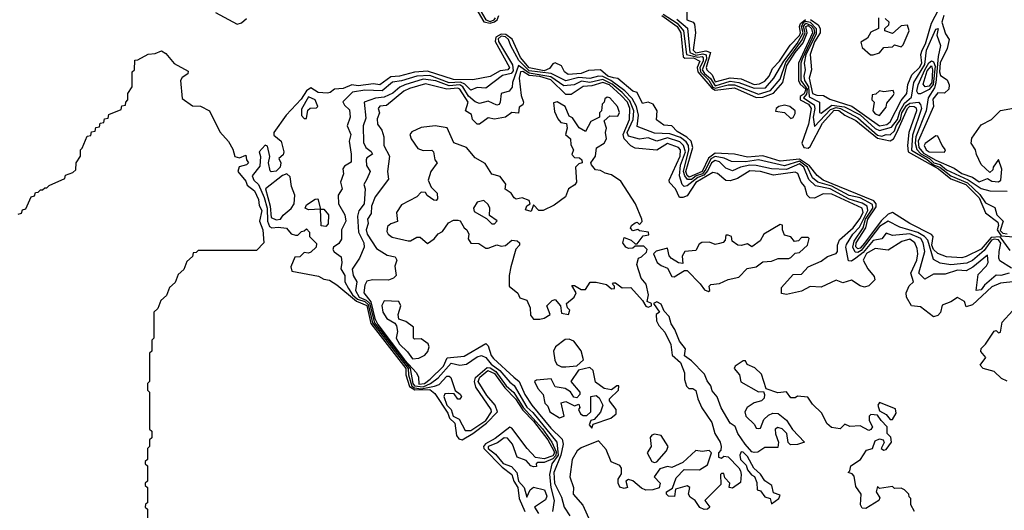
# Model space of a CAD drawing. Extents: x 2668140 to 2765664, y 823621 to 955240.
# Tile 64 of 256: x 2712059 to 2716612, y 832960 to 835226. Entities that reach past the tile are written whole.
import ezdxf

# ---------------------------------------------------------------- set-up
doc = ezdxf.new("R2010")
doc.units = 0

msp = doc.modelspace()

# ---------------------------------------------------------------- linework, layer by layer
at = {"layer": '0CON02XD'}
for points in [[(2714161.8, 835315), (2714214.6, 835225), (2714235, 835218.1), (2714253.1, 835225), (2714259.7, 835235)], [(2714168.6, 835278.6), (2714206.2, 835216.2), (2714235, 835209.1), (2714254.5, 835215.5), (2714266.8, 835225), (2714274.5, 835245)], [(2712965, 835259.2), (2713065, 835205.7), (2713085, 835210.6), (2713108.4, 835231.6)], [(2715028.2, 835245), (2715100, 835195), (2715116.6, 835165), (2715127.5, 835055), (2715135, 835048.8), (2715175, 835049.8), (2715204.4, 835035), (2715191.3, 835005), (2715194.8, 834984.8), (2715259.4, 834909.4), (2715275, 834901), (2715365, 834911.1), (2715465, 834866.1), (2715495, 834867.5), (2715545, 834886.4), (2715588.2, 834935), (2715607.2, 835015), (2715645.3, 835075), (2715681.5, 835118.5), (2715700.5, 835165), (2715694.1, 835195), (2715705, 835199.1), (2715720.3, 835185), (2715725.2, 835165), (2715659.7, 835025), (2715660, 834945), (2715667.8, 834927.8), (2715693.8, 834905), (2715686.1, 834883.8), (2715668.5, 834871.5), (2715668.8, 834855), (2715706.9, 834835), (2715719.2, 834815), (2715706.8, 834743.2), (2715675.4, 834655), (2715685.8, 834635), (2715705, 834632.1), (2715715, 834640), (2715771.9, 834748.1), (2715825, 834807.8), (2715847, 834807), (2715874.8, 834784.8), (2715925, 834759.6), (2716025, 834679.4), (2716085, 834666.4), (2716099.5, 834675), (2716115.8, 834704.2), (2716163.7, 834816.3), (2716175, 834826.1), (2716195.4, 834825.4), (2716205, 834818.8), (2716206.4, 834805), (2716170.9, 834705), (2716163.9, 834645), (2716167.1, 834615), (2716307.2, 834537.2), (2716365, 834491.3), (2716433.5, 834465), (2716495, 834403.1), (2716525, 834333.1), (2716581.4, 834291.4), (2716584.7, 834275), (2716579.4, 834255), (2716597, 834227), (2716675, 834220.8)], [(2715035, 835251.6), (2715100.1, 835210.1), (2715128.2, 835175), (2715143.1, 835065), (2715195, 835052.4), (2715215, 835055.3), (2715220.2, 835050.2), (2715220.3, 835035), (2715204.1, 835005), (2715206.5, 834985), (2715245.9, 834945.9), (2715264.9, 834914.9), (2715275, 834910), (2715335, 834924.6), (2715365, 834925.4), (2715475, 834881.5), (2715531.4, 834898.6), (2715575, 834951.2), (2715601.9, 835028.1), (2715677.5, 835132.5), (2715691.2, 835165), (2715683.1, 835195), (2715695, 835209.8), (2715719.6, 835199.6), (2715731, 835185), (2715733.9, 835165), (2715676.9, 835043.1)], [(2715143.8, 835263.8), (2715143.3, 835225), (2715173.8, 835213.8), (2715180, 835205), (2715184.3, 835165), (2715173.5, 835085), (2715185, 835072.9), (2715232.1, 835082.1), (2715254.2, 835075), (2715233.3, 835005), (2715236.2, 834995), (2715261.5, 834971.5), (2715275, 834938.8), (2715345, 834957.9), (2715395, 834952.5), (2715455, 834926.5), (2715480, 834930), (2715505, 834942.5), (2715524.2, 834965), (2715539.7, 835000.3), (2715572.5, 835035), (2715622.5, 835107.5), (2715665, 835152.9), (2715670, 835165), (2715664.6, 835194.6), (2715668.9, 835208.9), (2715692.8, 835227.2)], [(2715716.4, 835226.4), (2715751.4, 835201.4), (2715760, 835185), (2715760.8, 835165), (2715735, 835124.2), (2715714.4, 835065), (2715720, 834995), (2715710, 834955), (2715724.7, 834884.7), (2715745, 834876.5), (2715775.7, 834875.7), (2715805, 834858.8), (2715906.6, 834826.6), (2716035, 834736.2), (2716068.2, 834741.8), (2716085, 834754.2), (2716135, 834852), (2716160.8, 834885), (2716165.8, 834925.8), (2716185, 834971.2), (2716219.4, 835005), (2716230.6, 835025), (2716226.7, 835065), (2716231.5, 835085), (2716247.3, 835115), (2716275, 835210), (2716309.2, 835275)], [(2716030, 835235), (2716030, 835185), (2715995, 835167.5), (2715979.3, 835140.7), (2715948.3, 835121.7), (2715955, 835097.5), (2715993.9, 835063.9), (2716005, 835063.3)], [(2716332, 835245), (2716323.8, 835215), (2716340.5, 835160.5), (2716357.5, 835135), (2716347.5, 835092.5)], [(2715098.2, 835228.2), (2715146.6, 835186.6), (2715157.5, 835075), (2715185, 835062.4), (2715218.1, 835068.1), (2715233.2, 835063.2), (2715234.7, 835045), (2715215.4, 834995), (2715225, 834977.8), (2715253.9, 834953.9), (2715275, 834919.7), (2715345, 834941.2), (2715385, 834936.4), (2715455, 834909.1), (2715508.3, 834911.7), (2715547.1, 834955), (2715592.9, 835035), (2715653.9, 835116.1)], [(2715653.9, 835116.1), (2715682.6, 835165), (2715674.8, 835195), (2715685, 835214.2), (2715695, 835218.5), (2715714.5, 835214.5), (2715741.4, 835185), (2715741.5, 835158.5), (2715694.8, 835065), (2715686.5, 835025), (2715690.6, 834995), (2715685.6, 834965), (2715687.8, 834945), (2715706.2, 834915), (2715710.2, 834870.2), (2715757.5, 834845), (2715757.5, 834797.5), (2715765, 834793.8), (2715815, 834830.4), (2715873.3, 834823.3), (2715945, 834786.2), (2716015, 834722.9), (2716035, 834714), (2716090.7, 834729.3), (2716118.2, 834765), (2716128.2, 834801.8), (2716150.3, 834839.7), (2716182.4, 834867.6), (2716192.9, 834935), (2716245, 835019.2), (2716252.2, 835085), (2716295, 835182.5), (2716306, 835185), (2716300, 835155), (2716317.3, 835107.3), (2716306.1, 835056.1), (2716296.1, 834933.9), (2716288.8, 834911.2), (2716259.4, 834865), (2716251.4, 834805), (2716203.6, 834685), (2716199.2, 834655), (2716207, 834627), (2716226.5, 834606.5), (2716265.4, 834585), (2716286.9, 834565), (2716315, 834556.7), (2716345, 834532.9), (2716445, 834486.5), (2716505, 834446), (2716545, 834436), (2716625, 834433.3)], [(2716005, 835063.3), (2716035, 835072.5), (2716055, 835097.5), (2716095, 835100), (2716105, 835110), (2716135, 835100), (2716145, 835110), (2716172.5, 835175), (2716165, 835200), (2716135, 835197.5), (2716095, 835162.5), (2716060, 835175), (2716060, 835185), (2716078.3, 835201.7), (2716080, 835215), (2716061.7, 835231.7)], [(2716639.4, 834159.4), (2716592.2, 834222.2), (2716550.7, 834219.3), (2716505, 834165.4), (2716435, 834132.5), (2716415, 834126), (2716345, 834130.8), (2716305, 834145.6), (2716284.2, 834164.2), (2716277.2, 834185), (2716282.9, 834225), (2716275, 834234.2), (2716175, 834284), (2716094.4, 834335.6), (2716075, 834327.1), (2716042.6, 834297.4), (2715965, 834193.1), (2715945, 834170.8), (2715935, 834168.2), (2715926.2, 834176.2), (2715927.5, 834195), (2715971.8, 834265), (2715980.8, 834305), (2716019.1, 834360.9), (2716018.9, 834375), (2716008.6, 834388.6), (2715774, 834485), (2715746.9, 834506.9), (2715711.6, 834551.6), (2715665, 834581.3), (2715575, 834572.5), (2715495, 834597.5), (2715425, 834590.6), (2715365, 834604.3), (2715275, 834608.9), (2715244, 834586), (2715215, 834525.4), (2715155, 834498), (2715145, 834506.7), (2715140.2, 834525), (2715171.8, 834635), (2715164.4, 834665), (2715144, 834684), (2715099.1, 834709.1), (2715075, 834735.6), (2715038.3, 834738.3), (2715003.6, 834763.6), (2715006.2, 834805), (2714989.1, 834835), (2714965.6, 834844.4), (2714939.5, 834839.5), (2714915, 834889.2), (2714895, 834896.2), (2714825, 834954), (2714805, 834957.8), (2714779.2, 834965), (2714745, 834994), (2714689.3, 834990.7), (2714655, 834978), (2714595, 834972), (2714578.8, 834985), (2714565, 835013.3), (2714535, 835026.2), (2714525, 835022.5), (2714509.5, 835000.5), (2714485, 834988.9), (2714415, 835003.2), (2714375, 835051.4), (2714336, 835136), (2714306.9, 835156.9), (2714285, 835159.7), (2714261.1, 835145), (2714257.9, 835125), (2714324.3, 835005), (2714316.2, 834995), (2714280.3, 834989.7), (2714235, 834964.2), (2714155, 834948), (2714065, 834949.1), (2713945, 834987.5), (2713885, 834983.3), (2713815, 834964.4), (2713775, 834961.9), (2713725, 834924.2), (2713695, 834929.2), (2713625, 834920.6), (2713595, 834924.2), (2713555, 834907.3), (2713515, 834905.5), (2713495, 834888.8), (2713482.9, 834887.1), (2713439.6, 834889.6), (2713405, 834911.4), (2713385, 834897.8), (2713361.1, 834858.9), (2713291.8, 834785), (2713233.9, 834705), (2713235, 834692.2), (2713268.6, 834665), (2713281.2, 834615), (2713278, 834602), (2713257.5, 834585), (2713267.5, 834565), (2713263.3, 834545), (2713245, 834526.7), (2713222.5, 834522.5), (2713217, 834527), (2713210, 834565), (2713216.7, 834593.3), (2713205, 834641.2), (2713195, 834645.7), (2713166.2, 834615), (2713173.4, 834593.4), (2713170.3, 834549.7), (2713134.2, 834505), (2713141.4, 834485), (2713164, 834464), (2713189.7, 834405), (2713204.2, 834355), (2713204.7, 834295), (2713215, 834270), (2713225, 834263.8), (2713255, 834267.5), (2713292.5, 834262.5), (2713315, 834237.5), (2713335, 834230), (2713345, 834230), (2713361.7, 834248.3), (2713375, 834250), (2713385, 834260), (2713400, 834245), (2713400, 834225), (2713431.7, 834191.7), (2713430, 834175), (2713405, 834152.5), (2713395, 834147.5), (2713375, 834150), (2713355, 834130), (2713331.7, 834128.3), (2713313.8, 834085), (2713317.5, 834065), (2713441.2, 834041.2), (2713465, 834027.5), (2713492.4, 834022.4), (2713525, 834001.4), (2713615.9, 833925.9), (2713665, 833905.9), (2713683, 833823), (2713845.2, 833615), (2713845.3, 833585), (2713862, 833532), (2713886.2, 833516.2), (2713955, 833518.2), (2713979.6, 833499.6), (2714038.5, 833408.5), (2714047.3, 833385), (2714071.8, 833361.8), (2714078.6, 833305), (2714089.6, 833289.6), (2714105, 833285.5), (2714155, 833314.6), (2714217.9, 833362.1), (2714268.2, 833415), (2714257.9, 833445), (2714219.4, 833489.4), (2714179.1, 833555), (2714187.1, 833575), (2714224.3, 833605.7), (2714255, 833592.3), (2714303.2, 833525), (2714351.6, 833475), (2714385, 833422.7), (2714435, 833372.3), (2714500.6, 833285), (2714529.2, 833235), (2714531.9, 833225), (2714525, 833210.9), (2714485, 833197.8), (2714443.6, 833203.7), (2714405.3, 833245.3), (2714335, 833340), (2714325, 833344.4), (2714258.2, 833291.8), (2714212.9, 833267.1), (2714203.6, 833255), (2714205.5, 833245), (2714289.8, 833159.7), (2714335.4, 833125.4), (2714344.7, 833094.7), (2714362.7, 833065), (2714368.5, 833015), (2714394.5, 832955)], [(2716645, 834078), (2716591.7, 834111.7), (2716586.2, 834125), (2716587.8, 834155), (2716596.5, 834193.5), (2716585, 834209.3), (2716565, 834212.4), (2716552.5, 834207.5), (2716519.5, 834160.5), (2716465, 834114.2), (2716438.7, 834101.3), (2716365, 834094.2), (2716315, 834101.2), (2716285, 834117.5), (2716258.2, 834208.2), (2716242.9, 834225), (2716212.7, 834242.7), (2716128.3, 834268.3), (2716075, 834296), (2716035, 834270), (2715950.1, 834159.9), (2715935, 834151.2), (2715922.1, 834152.1), (2715911.5, 834175), (2715917.3, 834202.7), (2715958.9, 834265), (2715970, 834305), (2716004.5, 834355), (2716002.3, 834372.3), (2715945, 834402.7), (2715895, 834414.5), (2715815, 834457.2), (2715749.2, 834475), (2715725, 834495.8), (2715701.5, 834545), (2715665, 834572.2), (2715595, 834550.5), (2715475, 834578.9), (2715415, 834569.1), (2715350.5, 834570.5), (2715316.3, 834586.3), (2715275, 834593.8), (2715255, 834583.5), (2715232.3, 834535), (2715215.8, 834514.2), (2715186.7, 834505), (2715165, 834487.1), (2715147.6, 834487.6), (2715134.2, 834504.2), (2715129.4, 834525), (2715153.8, 834625), (2715152.2, 834645), (2715141.2, 834661.2), (2715115, 834681.8), (2715065, 834699.4), (2714995, 834702), (2714915, 834732.5), (2714920.6, 834785), (2714911.5, 834825), (2714891.9, 834861.9), (2714857.8, 834897.8), (2714792.9, 834945), (2714755, 834963.3), (2714735, 834965.5), (2714695, 834954.5), (2714645, 834958.8), (2714585, 834943.1), (2714517.1, 834977.1), (2714415, 834990.3), (2714367.7, 835037.8), (2714329.6, 835105), (2714320, 835135), (2714305, 835146.8), (2714285, 835149.2), (2714272.3, 835137.7), (2714272.7, 835125), (2714337.6, 835017.6), (2714340.6, 834989.4), (2714332.4, 834977.6), (2714292.2, 834967.8), (2714215, 834910), (2714175, 834913.3), (2714145, 834900), (2714117.6, 834927.6), (2714097.7, 834937.8), (2714045, 834934.6), (2713955, 834967.9), (2713895.5, 834964.5), (2713825, 834943.1), (2713782.4, 834937.6), (2713735, 834897.1), (2713655, 834900), (2713598.6, 834891.4), (2713553.6, 834846.4), (2713560.5, 834830.5), (2713585, 834810), (2713586.7, 834775), (2713573.3, 834735), (2713590, 834695), (2713582.5, 834665), (2713592.5, 834605), (2713591.7, 834568.3), (2713560.7, 834549.3), (2713553, 834537), (2713556.4, 834513.6), (2713542.5, 834475), (2713550, 834445), (2713532.5, 834415), (2713533.8, 834375), (2713563.3, 834325), (2713566.7, 834295), (2713546.7, 834255), (2713547.7, 834212.3), (2713535, 834192.5), (2713510, 834175), (2713507.5, 834165), (2713513.6, 834153.6), (2713545, 834130), (2713548.8, 834105), (2713543.8, 834075), (2713562, 834045), (2713562.9, 834015), (2713579.2, 833985), (2713598.9, 833955), (2713620.8, 833935), (2713655, 833923.8), (2713670.4, 833910.4), (2713691.3, 833825), (2713855.2, 833615), (2713857.5, 833585), (2713872.8, 833532.8), (2713885, 833524.8), (2713915, 833521.2), (2713977.1, 833532.9), (2713998.6, 833541.4), (2714035, 833578.8), (2714045, 833580), (2714053.6, 833573.6), (2714072.5, 833512.5), (2714096.4, 833496.4), (2714102.5, 833485), (2714095, 833473.3), (2714085, 833473.3), (2714068.3, 833498.3), (2714040.7, 833499.3), (2714025, 833497.5), (2714020, 833485), (2714034.3, 833445), (2714054.2, 833425), (2714062.9, 833395), (2714091.4, 833381.4), (2714118.8, 833328.8), (2714145, 833329.2), (2714214.4, 833375), (2714241.2, 833415), (2714240, 833425), (2714169.2, 833529.2), (2714162, 833555), (2714166.3, 833573.7), (2714221.1, 833618.9), (2714235, 833618.2), (2714261.2, 833601.2), (2714309.2, 833535), (2714343.4, 833503.4), (2714387.3, 833435), (2714476.9, 833336.9), (2714520, 833275), (2714540.3, 833230.3), (2714537.6, 833212.4), (2714525, 833198.4), (2714485, 833181.2), (2714455, 833180), (2714447.5, 833175), (2714448.3, 833161.7), (2714435, 833160), (2714422.5, 833165), (2714400.7, 833190.7), (2714360, 833205), (2714337.5, 833265), (2714315, 833292.5), (2714300, 833295), (2714268.6, 833271.4), (2714226.2, 833255), (2714226, 833245), (2714258.9, 833218.9), (2714295, 833176.2), (2714332.7, 833162.7), (2714358, 833135), (2714366.2, 833095), (2714392.5, 833065), (2714405, 833020), (2714420, 833055), (2714435, 833067.5), (2714486, 833055), (2714497.1, 833025), (2714491.2, 833008.8), (2714440, 832975), (2714457.5, 832945)], [(2712051.7, 834328.3), (2712068.3, 834331.7), (2712071.7, 834348.3), (2712088.3, 834351.7), (2712111.7, 834408.3), (2712128.3, 834411.7), (2712131.7, 834428.3), (2712145, 834430), (2712155, 834440), (2712165, 834440), (2712175, 834450), (2712185, 834450), (2712195, 834460), (2712268.3, 834491.7), (2712271.7, 834508.3), (2712305, 834520), (2712318.3, 834531.7), (2712320, 834565), (2712340, 834595), (2712340, 834625), (2712348.3, 834631.7), (2712371.7, 834688.3), (2712388.3, 834691.7), (2712391.7, 834708.3), (2712408.3, 834711.7), (2712411.7, 834728.3), (2712428.3, 834731.7), (2712431.7, 834748.3), (2712448.3, 834751.7), (2712451.7, 834768.3), (2712468.3, 834771.7), (2712471.7, 834788.3), (2712528.3, 834811.7), (2712531.7, 834828.3), (2712548.3, 834831.7), (2712550, 834845), (2712560, 834855), (2712560, 834885), (2712580, 834915), (2712580, 834985), (2712590, 834995), (2712591.7, 835038.3), (2712605, 835040), (2712653, 835067), (2712685, 835070), (2712715, 835082.5), (2712735, 835070), (2712773.3, 835023.3), (2712838, 834988), (2712836.7, 834975), (2712810.7, 834959.3), (2712802.5, 834945), (2712811.2, 834861.2), (2712858, 834828), (2712895, 834826.7), (2712937.5, 834805), (2712985, 834707.5)], [(2716347.5, 835092.5), (2716315, 835026.7), (2716311.8, 834985), (2716317.3, 834967.3), (2716347.7, 834947.7), (2716357.5, 834925), (2716355.8, 834905), (2716335, 834886.2), (2716305, 834887.5), (2716280.8, 834859.2), (2716284.3, 834825), (2716214, 834665), (2716217.5, 834635), (2716238.6, 834608.6), (2716295, 834576.5), (2716380.8, 834540.8), (2716415, 834515.6), (2716465, 834498.6), (2716495, 834477.5), (2716535, 834492.5), (2716555, 834480), (2716585, 834477.5), (2716596.7, 834485), (2716600, 834535), (2716585, 834580), (2716560, 834545), (2716558.3, 834531.7), (2716545, 834520), (2716505, 834557.5), (2716482.7, 834602.7), (2716478.8, 834625), (2716458.8, 834655), (2716461.7, 834678.3), (2716505, 834740), (2716552.5, 834765), (2716595, 834806.7), (2716655, 834817.5)], [(2716634.4, 834055.6), (2716595.8, 834044.2), (2716574.1, 834045.9), (2716520.5, 833999.5), (2716505, 833977.5), (2716482.5, 833975), (2716491.1, 834048.9), (2716530.3, 834089.7), (2716537.1, 834105), (2716535, 834137.5), (2716466.7, 834083.3), (2716435, 834066), (2716395, 834069.2), (2716339.3, 834050.7), (2716285, 834050), (2716245, 834027.5), (2716216.7, 834055), (2716244.1, 834155.9), (2716237.1, 834195), (2716225.7, 834215), (2716175, 834237.1), (2716095, 834228.8), (2716065, 834240), (2716046, 834214), (2716005, 834205.6), (2715959, 834151), (2715926.2, 834123.8), (2715905, 834110), (2715892, 834112), (2715878.8, 834175), (2715882.3, 834187.7), (2715911.4, 834235), (2715943.1, 834266.9), (2715981.2, 834345), (2715977.5, 834365), (2715955, 834378.5), (2715895, 834396.2), (2715806.2, 834445), (2715738.5, 834458.5), (2715707.7, 834487.7), (2715685, 834544.2), (2715665, 834559.5), (2715605, 834533.8), (2715535, 834537.1), (2715465, 834553.1), (2715435, 834553.3), (2715392.5, 834545), (2715355, 834528), (2715325, 834540), (2715295, 834570), (2715275, 834575.5), (2715258.1, 834565), (2715241, 834529), (2715222.5, 834507.5), (2715195, 834497.2), (2715145, 834458), (2715132.5, 834455), (2715122, 834465), (2715110, 834505), (2715115.4, 834554.6), (2715137.7, 834615), (2715129.4, 834645), (2715111.7, 834661.7), (2715055, 834680.5), (2715005, 834664.2), (2714965, 834680), (2714925, 834674), (2714875, 834687.5), (2714867.8, 834705), (2714895.5, 834765), (2714899.1, 834805), (2714880.8, 834850.8), (2714845, 834889.1), (2714798.8, 834928.8), (2714755, 834950), (2714695, 834936.2), (2714657.4, 834942.6), (2714622.5, 834925), (2714575, 834920.6), (2714515, 834962), (2714415, 834979.5), (2714365, 835014), (2714337.5, 834935), (2714335.9, 834914.1), (2714322.5, 834895), (2714285.8, 834884.2), (2714281.2, 834845), (2714275.6, 834834.4), (2714265, 834831.2), (2714225, 834850), (2714185, 834838.8), (2714165, 834846), (2714135, 834872.2), (2714109.1, 834915), (2714095, 834925.3), (2714045, 834919.6), (2713983.6, 834943.6), (2713925, 834950.5), (2713840, 834925), (2713816.4, 834913.6), (2713785, 834886.2), (2713745, 834868), (2713705, 834864), (2713652.5, 834845), (2713659.2, 834770.8), (2713647.5, 834735), (2713648.3, 834658.3), (2713660, 834635), (2713685, 834617.5), (2713690, 834605), (2713665, 834587.5), (2713661.7, 834578.3), (2713663, 834553), (2713680, 834525), (2713665, 834490), (2713650, 834465), (2713656.2, 834445), (2713652, 834375), (2713627.3, 834342.7), (2713621.2, 834318.8), (2713626, 834245), (2713650, 834195), (2713652.5, 834175), (2713630, 834125), (2713597, 834073), (2713601.2, 834045), (2713617.5, 834015), (2713611.4, 833975), (2713629.4, 833945), (2713660.6, 833930.6), (2713676.1, 833916.1), (2713700.2, 833825), (2713865.3, 833615), (2713877.7, 833545), (2713884.6, 833535), (2713925, 833529.6), (2713958.1, 833545), (2713995, 833571.4), (2714055, 833640), (2714095, 833630), (2714125.8, 833634.2), (2714175, 833668), (2714195, 833674.2), (2714215, 833666), (2714240, 833635), (2714280, 833605), (2714325, 833551.2), (2714345, 833536.7), (2714405, 833435.8), (2714431.8, 833411.8), (2714542.5, 833275), (2714548.4, 833215), (2714520, 833175), (2714509.5, 833125), (2714515.6, 833065.6), (2714530, 833005), (2714522.5, 832955)], [(2715676.9, 835043.1), (2715671.8, 835025), (2715671.8, 834945), (2715701, 834905), (2715697.6, 834882.4), (2715683.1, 834865), (2715732.2, 834832.2), (2715735.5, 834815), (2715728.9, 834775), (2715735, 834732.5), (2715809, 834811), (2715835, 834820.3), (2715855.2, 834815.2), (2715935, 834772.2), (2716025, 834692.5), (2716045, 834687.8), (2716065, 834695.8), (2716085, 834694.2), (2716105, 834712.5), (2716111.8, 834735), (2716131.6, 834765), (2716138.8, 834795), (2716160.2, 834829.8), (2716175, 834840.8), (2716215, 834844.2), (2716224.5, 834834.5), (2716228.9, 834815), (2716187.1, 834692.9), (2716182.6, 834622.6), (2716255, 834580.8), (2716285, 834555.3), (2716314.4, 834544.4), (2716365, 834504.7), (2716442.3, 834472.3), (2716498.8, 834418.8), (2716525, 834379.2), (2716568.3, 834358.3), (2716577.5, 834325), (2716607.1, 834295), (2716592.6, 834252.6), (2716605, 834240), (2716625, 834236.9)], [(2716225, 834882.9), (2716213.5, 834883.5), (2716207.1, 834895), (2716214.4, 834925), (2716244.1, 834995), (2716263.1, 835026.9), (2716275, 835035.8), (2716285, 835031.4), (2716291.7, 835011.7), (2716283.2, 834926.8), (2716265, 834902.7), (2716225, 834882.9)], [(2716245.6, 834915.6), (2716237.3, 834927.3), (2716255, 834990), (2716275, 835012.5), (2716280, 834995), (2716276.3, 834936.3), (2716265, 834918.8), (2716245.6, 834915.6)], [(2716665, 834016.2), (2716595, 834009.2), (2716555, 833991.4), (2716465, 833908.8), (2716435, 833900), (2716427.5, 833925), (2716395, 833942.5), (2716365, 833922.5), (2716325, 833907.5), (2716317.1, 833872.9), (2716305, 833860), (2716285, 833853.3), (2716225, 833900), (2716182.5, 833905), (2716160, 833945), (2716158, 833965), (2716172.7, 833997.3), (2716192.5, 834015), (2716180, 834055), (2716206.9, 834115), (2716211.4, 834145), (2716209.7, 834169.7), (2716198.8, 834195), (2716175, 834212), (2716138.8, 834201.2), (2716075, 834160.8), (2716015, 834168.8), (2715975, 834145.7), (2715960, 834115), (2715981.2, 834075), (2716009.7, 834039.7), (2716013.8, 834025), (2715985, 833996.2), (2715965, 833991.2), (2715946.1, 833996.1), (2715905, 834022.5), (2715865, 834010), (2715835, 834022.5), (2715765, 833990), (2715715, 833994), (2715675, 833971.4), (2715605, 833956.7), (2715581.7, 833961.7), (2715581.7, 833988.3), (2715635, 834048.8), (2715675, 834051.2), (2715705, 834083.8), (2715765, 834111.2), (2715795, 834132), (2715835, 834146.7), (2715841.2, 834155), (2715840.8, 834185), (2715850.2, 834209.8), (2715912.9, 834265), (2715944.1, 834305.9), (2715960, 834335), (2715955, 834355.7), (2715815, 834419.4), (2715775, 834422), (2715735, 834401.2), (2715712.7, 834402.7), (2715700, 834415), (2715690, 834455), (2715672.5, 834475), (2715657.5, 834515), (2715645, 834521.2), (2715545, 834508), (2715485, 834524.3), (2715435, 834527.1), (2715378.3, 834491.7), (2715345, 834481.2), (2715325, 834482.5), (2715286.1, 834516.1), (2715265, 834520), (2715185, 834474.5), (2715145, 834412.5), (2715125, 834404), (2715110, 834405), (2715091.2, 834445), (2715064.2, 834474.2), (2715062, 834485), (2715113.1, 834595), (2715115.4, 834625.4), (2715105, 834635.8), (2715055, 834654.2), (2715005, 834623.3), (2714905, 834632), (2714885, 834642.5), (2714855, 834676), (2714849.6, 834695), (2714879.6, 834765), (2714880, 834815), (2714869.6, 834845), (2714841.1, 834875), (2714787.1, 834925), (2714755, 834936.1), (2714705, 834920.5), (2714665, 834917.5), (2714610, 834880), (2714585, 834880.6), (2714515, 834948.2), (2714465, 834962.7), (2714415, 834968.6), (2714385, 834986.2), (2714375, 834985.6), (2714368.8, 834955), (2714378.8, 834875), (2714388.8, 834845), (2714385, 834832.5), (2714368.3, 834821.7), (2714366.4, 834793.6), (2714335, 834797.5), (2714305, 834776.2), (2714255, 834766.7), (2714225, 834772.5), (2714186.1, 834743.9), (2714175, 834743.3), (2714152.5, 834765), (2714148.3, 834788.3), (2714120, 834805), (2714132.9, 834845), (2714095, 834905.6), (2714085, 834910), (2714035, 834904.4), (2713935, 834929.4), (2713861.7, 834908.3), (2713835, 834895.8), (2713755, 834828.8), (2713725, 834826.2), (2713716.7, 834815), (2713722.5, 834795), (2713711.7, 834768.3), (2713713.6, 834743.6), (2713733.3, 834715), (2713742.5, 834685), (2713742.5, 834645), (2713770, 834595), (2713760, 834525), (2713765, 834490), (2713702.3, 834407.7), (2713686.7, 834365), (2713685, 834330), (2713667.5, 834305), (2713670, 834285), (2713662, 834255), (2713665.8, 834235), (2713708.9, 834168.9), (2713758.3, 834138.3), (2713795, 834130), (2713802.5, 834115), (2713793.3, 834086.7), (2713800, 834045), (2713788.3, 834031.7), (2713765, 834023.3), (2713690, 834025), (2713665, 834017.5), (2713655, 834000), (2713651.2, 833965), (2713683.5, 833923.5), (2713702.1, 833845), (2713715, 833817.8), (2713838.6, 833655), (2713894, 833595), (2713903.3, 833575), (2713905, 833543.1), (2713931.2, 833545), (2713957.5, 833565), (2714018.6, 833625), (2714035.8, 833664.2), (2714115, 833672), (2714215, 833730), (2714225, 833720), (2714238.9, 833675), (2714250.3, 833660.3), (2714344.6, 833574.6), (2714368.6, 833555), (2714395.7, 833495), (2714427.1, 833445), (2714515, 833339.2), (2714568.1, 833288.1), (2714572.9, 833265), (2714561.2, 833215), (2714529.1, 833135), (2714532.7, 833085), (2714565, 833020), (2714576.2, 832975), (2714603.8, 832935)], [(2713385, 834770), (2713391.7, 834808.3), (2713402.5, 834817.5), (2713431.7, 834818.3), (2713437.5, 834825), (2713425.7, 834855.7), (2713395, 834870), (2713363, 834813), (2713363, 834783), (2713375, 834770), (2713385, 834770)], [(2716035, 834783.3), (2716065, 834822.5), (2716069.3, 834840.7), (2716098.8, 834875), (2716103.3, 834885), (2716098.8, 834898.8), (2716055, 834892.5), (2716035, 834897.5), (2716018.3, 834881.7), (2716001.7, 834878.3), (2716000, 834855), (2716010, 834845), (2716003.8, 834805), (2716015, 834791.2), (2716035, 834783.3)], [(2714435, 833842.5), (2714465, 833843.3), (2714485, 833847.5), (2714512.5, 833865), (2714497.5, 833905), (2714521.2, 833928.8), (2714535, 833933.3), (2714560, 833905), (2714565, 833870), (2714596.2, 833863.8), (2714602.5, 833885), (2714592.5, 833895), (2714587.5, 833915), (2714622.5, 833945), (2714632.5, 833965), (2714611.7, 833998.3), (2714625, 833997.5), (2714655, 833980), (2714675, 833980), (2714697, 834013), (2714725, 834013.3), (2714772.5, 834002.5), (2714795, 833982.5), (2714810, 833985), (2714810, 833995), (2714800, 834005), (2714805, 834010), (2714815, 834010), (2714845, 833987.5), (2714885, 833988.8), (2714939.3, 833929.3), (2714955, 833903.3), (2714965, 833897.5), (2714980, 833905), (2714980, 833915), (2714960, 833925), (2714967.5, 833955), (2714956.2, 834005), (2714932.3, 834032.3), (2714913.3, 834095), (2714920, 834125), (2714935, 834130), (2714958.3, 834151.7), (2714960, 834165), (2714945, 834180), (2714905, 834180), (2714895, 834170), (2714875, 834168.8), (2714862.5, 834175), (2714847.5, 834195), (2714855, 834220), (2714887, 834207), (2714905, 834190), (2714915, 834190), (2714941.7, 834228.3), (2714968.3, 834231.7), (2714967.5, 834245), (2714925, 834250), (2714917.5, 834257.5), (2714895, 834250), (2714883, 834263), (2714887.5, 834275), (2714905, 834287.5), (2714915, 834290), (2714925, 834280), (2714937, 834293), (2714936.7, 834305), (2714906.1, 834376.1), (2714839.3, 834479.3), (2714795, 834510), (2714766.4, 834516.4), (2714745, 834530), (2714722.3, 834532.3), (2714702.5, 834555), (2714700, 834565), (2714722.5, 834595), (2714726.7, 834633.3), (2714762.5, 834655), (2714772.5, 834675), (2714767.5, 834705), (2714772.5, 834725), (2714761.7, 834758.3), (2714787.5, 834782.5), (2714825, 834780), (2714833, 834797), (2714823.3, 834825), (2714787.5, 834865), (2714775, 834867.5), (2714765, 834860), (2714762.5, 834845), (2714752.5, 834835), (2714750, 834805), (2714740, 834795), (2714740, 834775), (2714700, 834755), (2714675, 834710), (2714647, 834727), (2714615, 834772.5), (2714600.7, 834780.7), (2714581.2, 834825), (2714545, 834846.2), (2714527.5, 834842.5), (2714532, 834802), (2714547.5, 834767.5), (2714561.7, 834751.7), (2714587, 834747), (2714590, 834725), (2714582.5, 834695), (2714606.7, 834675), (2714608.3, 834648.3), (2714620, 834625), (2714613, 834603), (2714625, 834590), (2714648.3, 834588.3), (2714658.3, 834578.3), (2714660, 834565), (2714645, 834560), (2714630, 834545), (2714633.3, 834475), (2714626.4, 834463.6), (2714597.5, 834445), (2714583, 834407), (2714530.7, 834369.3), (2714480, 834345), (2714460, 834345), (2714435, 834370), (2714425, 834340), (2714398.3, 834348.3), (2714403.6, 834366.4), (2714420, 834375), (2714415, 834390), (2714383, 834403), (2714355, 834397.5), (2714345, 834402.5), (2714332.5, 834425), (2714303.8, 834443.8), (2714306.7, 834466.7), (2714281.7, 834501.7), (2714242.5, 834512.5), (2714211.7, 834561.7), (2714165, 834587.5), (2714125.8, 834635.8), (2714067, 834657), (2714036, 834726), (2713980, 834735), (2713915, 834727.5), (2713872.5, 834707.5), (2713864, 834695), (2713869.2, 834675), (2713900.9, 834630.9), (2713925, 834621.2), (2713965, 834622.5), (2713972.5, 834615), (2713978.3, 834578.3), (2713990, 834565), (2713960, 834525), (2713948.8, 834485), (2713961.7, 834451.7), (2713990, 834425), (2713991.7, 834398.3), (2713985, 834390), (2713975, 834392.5), (2713943.6, 834413.6), (2713935, 834427.5), (2713915, 834430), (2713895, 834407.5), (2713825, 834370), (2713801.2, 834335), (2713807, 834293), (2713775, 834282.5), (2713759.3, 834270.7), (2713757, 834247), (2713762.5, 834235), (2713782, 834222), (2713855, 834203.8), (2713865.9, 834204.1), (2713895, 834221.2), (2713911.2, 834221.2), (2713945, 834192.5), (2713975.9, 834214.1), (2713993.6, 834236.4), (2714015, 834247.5), (2714041.7, 834288.3), (2714065, 834300), (2714085, 834300), (2714096.4, 834296.4), (2714113.9, 834263.9), (2714127.5, 834255), (2714136.7, 834235), (2714133.6, 834213.6), (2714145, 834193.3), (2714182.3, 834192.3), (2714215, 834170), (2714225, 834170), (2714265, 834186.7), (2714285, 834180), (2714305, 834182.5), (2714335, 834207.5), (2714360, 834205), (2714370, 834195), (2714370, 834185), (2714353.3, 834166.7), (2714330, 834085), (2714322, 834045), (2714323.3, 833995), (2714363, 833963), (2714371.7, 833941.7), (2714405, 833930), (2714420, 833895), (2714421.7, 833861.7), (2714435, 833842.5)], [(2715625, 834768.8), (2715635, 834774.3), (2715645, 834793.3), (2715644.4, 834805), (2715620, 834825), (2715595, 834831.1), (2715570, 834825), (2715556.7, 834815), (2715553.9, 834803.9), (2715595, 834797.5), (2715625, 834768.8)], [(2712985, 834707.5), (2713025, 834662.5), (2713045, 834627.5), (2713054, 834594), (2713075, 834588), (2713105, 834600), (2713108, 834578), (2713116.7, 834565), (2713107.5, 834555), (2713074, 834546), (2713068, 834525), (2713105, 834480), (2713111.4, 834461.4), (2713145, 834436), (2713163.8, 834395), (2713167.1, 834367.1), (2713178.6, 834345), (2713168, 834295), (2713183.8, 834255), (2713187.5, 834195), (2713155, 834160), (2712885, 834160), (2712875, 834150), (2712861.7, 834148.3), (2712858.3, 834131.7), (2712831.7, 834108.3), (2712818.3, 834071.7), (2712791.7, 834048.3), (2712778.3, 834011.7), (2712751.7, 833988.3), (2712738.3, 833951.7), (2712711.7, 833928.3), (2712698.3, 833891.7), (2712680, 833875), (2712680, 833755), (2712670, 833745), (2712670, 833695), (2712660, 833685), (2712660, 833555), (2712650, 833545), (2712650, 833515), (2712660, 833505), (2712660, 833335), (2712670, 833325), (2712670, 833295), (2712660, 833285), (2712660, 833255), (2712650, 833245), (2712650, 833195), (2712640, 833185), (2712640, 833175), (2712650, 833165), (2712650, 833095), (2712640, 833085), (2712640, 833075), (2712650, 833065), (2712650, 832995), (2712641.7, 832988.3), (2712640, 832975), (2712650, 832965), (2712650, 832875)], [(2716335, 834613.3), (2716340, 834625), (2716324.1, 834644.1), (2716305, 834687.5), (2716295, 834690), (2716245.7, 834654.3), (2716241.1, 834645), (2716250, 834625), (2716265, 834615.5), (2716335, 834613.3)], [(2713245, 834300.8), (2713265, 834304), (2713277, 834323), (2713315, 834353.3), (2713328, 834375), (2713331.2, 834415), (2713315.8, 834455), (2713309.4, 834499.4), (2713295, 834513.8), (2713275, 834505.8), (2713196.2, 834445), (2713217.1, 834365), (2713222.5, 834312.5), (2713245, 834300.8)], [(2713475, 834270), (2713453, 834273), (2713450, 834350), (2713395, 834347.5), (2713380, 834355), (2713385, 834370), (2713425, 834397.5), (2713438.3, 834398.3), (2713450, 834350), (2713465, 834350), (2713487.5, 834325), (2713486.4, 834283.6), (2713475, 834270)], [(2714255, 834282.5), (2714267, 834297), (2714231.7, 834321.7), (2714232.5, 834355), (2714225, 834372.5), (2714205, 834390), (2714175, 834382.5), (2714157.5, 834355), (2714160.7, 834340.7), (2714218.3, 834308.3), (2714243, 834283), (2714255, 834282.5)], [(2715245, 833970), (2715250, 833975), (2715247.5, 833995), (2715255, 834002.5), (2715295, 834006.7), (2715335, 834026.2), (2715385, 834036.2), (2715423.3, 834076.7), (2715465, 834084), (2715495, 834107.5), (2715535, 834111.2), (2715566.4, 834123.6), (2715615, 834122.5), (2715625, 834127.5), (2715645, 834147.5), (2715665, 834150), (2715702.5, 834185), (2715710, 834215), (2715705, 834220), (2715675, 834220), (2715660, 834205), (2715641.2, 834201.2), (2715625, 834222.5), (2715595, 834230), (2715586.7, 834255), (2715587, 834277), (2715575, 834280), (2715500, 834235), (2715482.5, 834205), (2715445, 834177.5), (2715425, 834190), (2715395, 834182.5), (2715380, 834185), (2715353.6, 834203.6), (2715350, 834225), (2715335, 834230), (2715325, 834230), (2715321.7, 834208.3), (2715312.5, 834197.5), (2715295, 834192.5), (2715275, 834187.5), (2715248.3, 834198.3), (2715213, 834197), (2715200.7, 834189.3), (2715185, 834160), (2715134.1, 834155.9), (2715123, 834133), (2715125, 834100), (2715105, 834102.5), (2715073.6, 834123.6), (2715062.5, 834135), (2715055, 834170), (2715003, 834157), (2714990, 834145), (2715007.5, 834105), (2715025, 834090), (2715055, 834077.5), (2715075, 834040), (2715085, 834037.5), (2715133, 834067), (2715145, 834067.5), (2715205.9, 834005.9), (2715225, 833977.5), (2715245, 833970)], [(2713875, 833658.8), (2713905, 833663.3), (2713933, 833677), (2713946.1, 833693.9), (2713953.3, 833715), (2713948.3, 833728.3), (2713915, 833752.5), (2713885, 833750), (2713880, 833755), (2713880, 833805), (2713845, 833832.5), (2713812, 833842), (2713810, 833865), (2713821.2, 833905), (2713812.5, 833925), (2713745, 833926.7), (2713734.2, 833905.8), (2713738, 833875), (2713756.2, 833845), (2713794.1, 833824.1), (2713802, 833812), (2713806.7, 833785), (2713800, 833755), (2713815, 833726.7), (2713852.3, 833692.3), (2713875, 833658.8)], [(2716197.5, 832955), (2716180, 832985), (2716180, 833015), (2716171.7, 833021.7), (2716170, 833035), (2716150, 833055), (2716135, 833062.5), (2716105, 833060), (2716095, 833070), (2716035, 833060), (2716025, 833070), (2716020, 833045), (2716037, 833017), (2716032.5, 833005), (2715971.7, 832968.3), (2715955, 832970), (2715947.5, 832985), (2715950, 833035), (2715925, 833070), (2715917.5, 833117.5), (2715908.3, 833128.3), (2715890, 833135), (2715897.5, 833142.5), (2715902.5, 833165), (2715947.5, 833195), (2715975, 833237.5), (2716002.5, 833245), (2716015, 833280), (2716035, 833290), (2716052.5, 833285), (2716056.4, 833273.6), (2716042.5, 833245), (2716055, 833237.5), (2716065, 833240), (2716090, 833275), (2716087, 833297), (2716070, 833315), (2716070, 833345), (2716042.5, 833375), (2716025, 833400), (2715995, 833402.5), (2715987.5, 833395), (2715986.7, 833375), (2716002.5, 833345), (2715995, 833332.5), (2715985, 833328.8), (2715945, 833350), (2715897, 833347), (2715875, 833357.5), (2715853.3, 833336.7), (2715812.5, 833342.5), (2715791.2, 833361.2), (2715768.3, 833408.3), (2715725, 833450), (2715703, 833483), (2715655, 833486.7), (2715645, 833480), (2715625, 833480), (2715605, 833506.7), (2715565, 833502.5), (2715510.7, 833520.7), (2715489.3, 833589.3), (2715458.3, 833618.3), (2715423.6, 833633.6), (2715415, 833650), (2715405, 833650), (2715367.5, 833625), (2715362.5, 833615), (2715387.5, 833585), (2715393, 833553), (2715475, 833507.5), (2715498.3, 833508.3), (2715502.5, 833495), (2715501.7, 833478.3), (2715490, 833465), (2715455, 833456.7), (2715422.5, 833435), (2715412.5, 833415), (2715417.5, 833395), (2715456.4, 833356.4), (2715465, 833340), (2715475, 833337.5), (2715485, 833340), (2715500, 833380), (2715521.2, 833398.8), (2715541.7, 833408.3), (2715567, 833407), (2715605, 833376.7), (2715632.5, 833332.5), (2715687.5, 833275), (2715655, 833263.8), (2715623, 833263), (2715613, 833273), (2715606.7, 833315), (2715585, 833336.7), (2715565, 833342.5), (2715552.5, 833335), (2715553.6, 833313.6), (2715567.5, 833275), (2715565, 833250), (2715505, 833250), (2715471.7, 833228.3), (2715455, 833226.7), (2715445, 833230), (2715414, 833265), (2715380, 833315), (2715367.7, 833347.7), (2715345, 833362.5), (2715302.9, 833432.9), (2715283.6, 833483.6), (2715261.7, 833511.7), (2715255.4, 833535.4), (2715237.9, 833557.9), (2715225, 833588.8), (2715165, 833650.8), (2715133.9, 833673.9), (2715137.5, 833705), (2715110.7, 833740.7), (2715088.6, 833795), (2715070.9, 833820.9), (2715062.5, 833855), (2715039.3, 833879.3), (2715025, 833912.5), (2715005, 833922.5), (2714990, 833915), (2715017.5, 833875), (2715002.5, 833865), (2715004.3, 833835), (2715015, 833813.8), (2715042.9, 833782.9), (2715070, 833725), (2715076.4, 833676.4), (2715115, 833642.5), (2715134, 833595), (2715133.9, 833563.9), (2715143, 833533), (2715153, 833523), (2715171.7, 833521.7), (2715185, 833512.5), (2715194.2, 833474.2), (2715213.3, 833433.3), (2715260, 833365), (2715273.9, 833313.9), (2715297.5, 833275), (2715302.5, 833255), (2715301.7, 833238.3), (2715290, 833225), (2715290, 833205), (2715305, 833200), (2715315, 833210), (2715335, 833206.7), (2715385, 833156.7), (2715391.7, 833141.7), (2715396, 833125), (2715391.7, 833088.3), (2715355, 833062.5), (2715340, 833065), (2715342.5, 833085), (2715320, 833110), (2715315, 833130), (2715305, 833130), (2715300, 833125), (2715300.7, 833079.3), (2715227.5, 833005), (2715250, 832975), (2715240, 832965), (2715224.1, 832964.1), (2715203.6, 832973.6), (2715182.5, 833005), (2715160, 833020), (2715152.5, 833035), (2715157.5, 833065), (2715145, 833072.5), (2715091.7, 833058.3), (2715087, 833023), (2715060, 833025), (2715050, 833035), (2715050, 833045), (2715078.3, 833061.7), (2715095, 833110), (2715131.2, 833148.8), (2715203, 833147), (2715240, 833170), (2715257.5, 833225), (2715246.7, 833236.7), (2715215, 833232), (2715185, 833236.7), (2715125, 833180), (2715075, 833157.5), (2715055, 833162.5), (2715019.3, 833150.7), (2714992.5, 833115), (2715020, 833085), (2715016.7, 833063.3), (2714986.1, 833053.9), (2714955, 833053.3), (2714935, 833062.5), (2714895, 833096.7), (2714875, 833102.5), (2714862.5, 833095), (2714870, 833065), (2714855, 833060), (2714835, 833067.5), (2714826.7, 833085), (2714827, 833103), (2714841.7, 833128.3), (2714842.5, 833155), (2714835, 833167.5), (2714793.6, 833183.6), (2714770.7, 833240.7), (2714735, 833280), (2714655, 833248), (2714636.7, 833235), (2714613.8, 833195), (2714603.3, 833115), (2714620, 833065), (2714618.8, 833035), (2714663.6, 832983.6), (2714703.3, 832895)], [(2716625, 833556), (2716598.8, 833568.8), (2716565, 833601.2), (2716514.1, 833614.1), (2716500.7, 833630.7), (2716526.7, 833665), (2716504.1, 833694.1), (2716505, 833707.5), (2716525, 833727.5), (2716565, 833787.5), (2716575, 833790), (2716585, 833780), (2716595, 833782.5), (2716601.7, 833828.3), (2716649.5, 833880.5)], [(2714585, 833623.3), (2714635, 833627.5), (2714666.7, 833655), (2714655.8, 833695.8), (2714621.7, 833741.7), (2714600.7, 833750.7), (2714581.7, 833748.3), (2714537.5, 833715), (2714527.5, 833695), (2714533, 833653), (2714543.6, 833633.6), (2714565, 833623.3), (2714585, 833623.3)], [(2714705, 833340), (2714711.7, 833358.3), (2714792.5, 833385), (2714816.7, 833405), (2714816.7, 833425), (2714786.7, 833465), (2714786.7, 833475), (2714827.5, 833515), (2714830, 833535), (2714820, 833535), (2714795, 833516.7), (2714761.7, 833521.7), (2714721.2, 833551.2), (2714711.2, 833605), (2714695, 833618.8), (2714643.3, 833606.7), (2714607.5, 833555), (2714650, 833505), (2714650, 833495), (2714635, 833480), (2714621.7, 833481.7), (2714606.4, 833506.4), (2714581.7, 833521.7), (2714535, 833530), (2714516.7, 833566.7), (2714448.3, 833561.7), (2714440, 833555), (2714455, 833522.5), (2714480, 833495), (2714487.5, 833455), (2714500.7, 833440.7), (2714511.2, 833415), (2714555, 833386.7), (2714577.5, 833395), (2714563.3, 833456.7), (2714585, 833462.5), (2714625, 833442.5), (2714645, 833450), (2714650, 833435), (2714642.5, 833425), (2714652.5, 833405), (2714665, 833397.5), (2714681.7, 833398.3), (2714700, 833415), (2714700, 833485), (2714725, 833490), (2714739.3, 833479.3), (2714756.2, 833445), (2714745, 833412.5), (2714715, 833380), (2714700, 833375), (2714692.5, 833355), (2714705, 833340)], [(2716095, 833380), (2716111.7, 833408.3), (2716108.3, 833428.3), (2716035, 833457.5), (2716027.5, 833445), (2716035, 833420), (2716065, 833402.5), (2716085, 833380), (2716095, 833380)], [(2714995, 833180), (2715005, 833183.3), (2715050, 833235), (2715058, 833255), (2715025.9, 833305.9), (2714995, 833311.2), (2714982.7, 833307.3), (2714974.1, 833295.9), (2714978.8, 833255), (2714960, 833225), (2714982.5, 833185), (2714995, 833180)], [(2715535, 832990), (2715570, 833015), (2715575, 833030), (2715545, 833040), (2715537.5, 833075), (2715505, 833096.7), (2715485, 833127.5), (2715454.1, 833154.1), (2715425, 833208), (2715405, 833228.8), (2715395, 833230), (2715388.8, 833215), (2715392.5, 833195), (2715418.1, 833168.1), (2715425, 833147.5), (2715443.8, 833123.8), (2715456.7, 833116.7), (2715468.3, 833088.3), (2715470, 833055), (2715485, 833050), (2715505, 833022.5), (2715530, 833015), (2715535, 832990)]]:
    msp.add_lwpolyline(points, dxfattribs=at)

doc.saveas('drawing.dxf')
